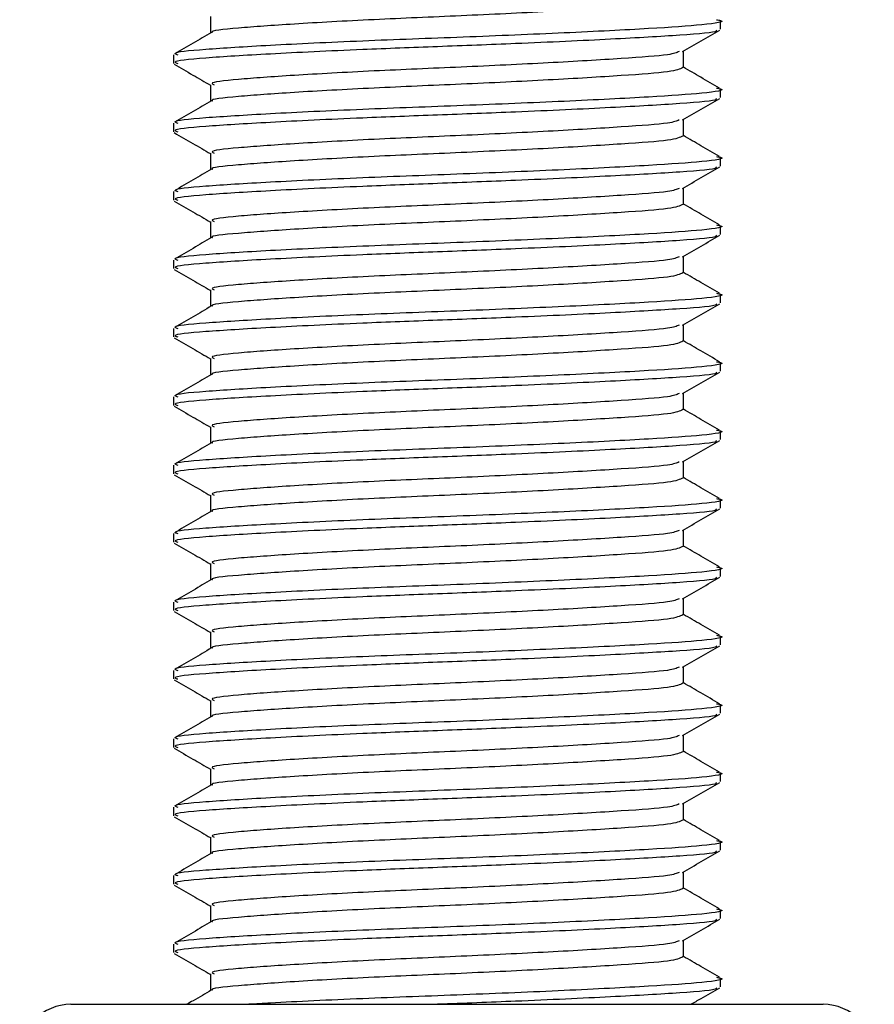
# Model space of a CAD drawing. Header units: millimetres. Extents: x 0 to 420, y 0 to 297.
# Tile 57 of 62: x 348.96 to 350.77, y 187.2 to 189.29. Entities that reach past the tile are written whole.
import ezdxf

# ---------------------------------------------------------------- set-up
doc = ezdxf.new("R2010")
doc.units = ezdxf.units.MM

msp = doc.modelspace()

# ---------------------------------------------------------------- linework, layer by layer
at = {"color": 7, "linetype": 'Continuous', "lineweight": 25}
for p, q in [((349.36356, 189.29859), (349.36356, 189.26325)), ((350.44652, 189.27133), (350.44652, 189.28951)), ((349.28498, 189.21692), (349.28498, 189.19877)), ((350.36793, 189.1897), (350.36793, 189.22498)), ((349.36356, 189.1534), (349.36356, 189.11806)), ((350.44652, 189.12613), (350.44652, 189.14432)), ((349.28498, 189.07173), (349.28498, 189.05358)), ((350.36793, 189.0445), (350.36793, 189.07978)), ((349.36356, 189.00821), (349.36356, 188.97287)), ((350.44652, 188.98094), (350.44652, 188.99912)), ((349.28498, 188.92654), (349.28498, 188.90839)), ((350.36793, 188.89931), (350.36793, 188.93459)), ((349.36356, 188.86301), (349.36356, 188.82767)), ((350.44652, 188.83575), (350.44652, 188.85393)), ((350.36793, 188.75412), (350.36793, 188.7894)), ((349.28498, 188.78134), (349.28498, 188.76319)), ((349.36356, 188.71782), (349.36356, 188.68248)), ((350.44652, 188.69056), (350.44652, 188.70874)), ((350.36793, 188.60893), (350.36793, 188.64421)), ((349.28498, 188.63615), (349.28498, 188.618)), ((349.36356, 188.57263), (349.36356, 188.53729)), ((350.44652, 188.54536), (350.44652, 188.56355)), ((350.36793, 188.46373), (350.36793, 188.49901)), ((349.28498, 188.49096), (349.28498, 188.47281)), ((349.36356, 188.42744), (349.36356, 188.3921)), ((350.44652, 188.40017), (350.44652, 188.41835)), ((350.36793, 188.31854), (350.36793, 188.35382)), ((349.28498, 188.34577), (349.28498, 188.32762)), ((349.36356, 188.28224), (349.36356, 188.2469)), ((350.44652, 188.25498), (350.44652, 188.27316)), ((350.36793, 188.17335), (350.36793, 188.20863)), ((349.28498, 188.20057), (349.28498, 188.18242)), ((349.36356, 188.13705), (349.36356, 188.10171)), ((350.44652, 188.10979), (350.44652, 188.12797)), ((350.36793, 188.02816), (350.36793, 188.06344)), ((349.28498, 188.05538), (349.28498, 188.03723)), ((349.36356, 187.99186), (349.36356, 187.95652)), ((350.44652, 187.96459), (350.44652, 187.98278)), ((350.36793, 187.88296), (350.36793, 187.91824)), ((349.28498, 187.91019), (349.28498, 187.89204)), ((349.36356, 187.84667), (349.36356, 187.81133)), ((350.44652, 187.8194), (350.44652, 187.83758)), ((350.36793, 187.73777), (350.36793, 187.77305)), ((349.28498, 187.765), (349.28498, 187.74685)), ((349.36356, 187.70147), (349.36356, 187.66613)), ((350.44652, 187.67421), (350.44652, 187.69239)), ((349.28498, 187.6198), (349.28498, 187.60165)), ((350.36793, 187.59258), (350.36793, 187.62786)), ((349.36356, 187.55628), (349.36356, 187.52094)), ((350.44652, 187.52902), (350.44652, 187.5472)), ((349.28498, 187.47461), (349.28498, 187.45646)), ((350.36793, 187.44739), (350.36793, 187.48267)), ((349.36356, 187.41109), (349.36356, 187.37575)), ((350.44652, 187.38382), (350.44652, 187.40201)), ((349.28498, 187.32942), (349.28498, 187.31127)), ((350.36793, 187.30219), (350.36793, 187.33747)), ((349.36356, 187.2659), (349.36356, 187.23056)), ((350.44652, 187.23863), (350.44652, 187.25681)), ((349.06719, 187.20152), (350.66431, 187.20152))]:
    msp.add_line(p, q, dxfattribs=at)
for centre, start, end in [((349.06719, 187.09262), 90, 180), ((350.66431, 187.09262), 0, 90)]:
    msp.add_arc(centre, 0.10889, start, end, dxfattribs=at)
for points, knots in [([(350.36661, 189.3349), (350.36045, 189.33187), (350.34815, 189.32582), (350.24208, 189.31803), (350.08679, 189.30867), (349.89776, 189.29967), (349.70517, 189.29165), (349.53355, 189.28208), (349.41769, 189.27358), (349.36157, 189.26792), (349.3673, 189.26475), (349.36756, 189.26461)], [0, 0, 0, 0, 0.1221089, 0.2440673, 0.3708443, 0.4965099, 0.6189414, 0.7463142, 0.8703081, 0.994178, 1, 1, 1, 1]), ([(350.43815, 189.2915), (350.44127, 189.29096), (350.46158, 189.28742), (350.41657, 189.2805), (350.30335, 189.27267), (350.12073, 189.26329), (349.90297, 189.25429), (349.67985, 189.24628), (349.48216, 189.2367), (349.34544, 189.22822), (349.28017, 189.2218), (349.2914, 189.21784), (349.29401, 189.21692)], [0, 0, 0, 0, 0.0217297, 0.1414261, 0.2565525, 0.3762225, 0.4948447, 0.6104172, 0.7306489, 0.8476948, 0.9646236, 1, 1, 1, 1]), ([(349.36588, 189.26459), (349.35274, 189.25698), (349.32645, 189.24175), (349.30016, 189.22654), (349.28702, 189.21893)], [0, 0, 0, 0, 0.4999039, 1, 1, 1, 1]), ([(350.43659, 189.26948), (350.43761, 189.26869), (350.44256, 189.26487), (350.36786, 189.25853), (350.22128, 189.25009), (350.03222, 189.24125), (349.84709, 189.23428), (349.66383, 189.22732), (349.4821, 189.21856), (349.34546, 189.21007), (349.28017, 189.20365), (349.2914, 189.19969), (349.29401, 189.19877)], [0, 0, 0, 0, 0.0318208, 0.1550726, 0.2780795, 0.40465, 0.4988, 0.5899648, 0.7165084, 0.839699, 0.9627664, 1, 1, 1, 1]), ([(350.36594, 189.22382), (350.37908, 189.23144), (350.40537, 189.24667), (350.43167, 189.26189), (350.44482, 189.2695)], [0, 0, 0, 0, 0.4998993, 1, 1, 1, 1]), ([(350.3588, 189.2239), (350.35364, 189.2216), (350.34173, 189.21628), (350.24149, 189.20914), (350.08694, 189.19977), (349.89775, 189.19077), (349.70505, 189.18276), (349.53406, 189.17318), (349.41585, 189.1647), (349.35942, 189.15828), (349.36912, 189.15432), (349.37137, 189.1534)], [0, 0, 0, 0, 0.0928513, 0.2144969, 0.3409489, 0.4662923, 0.5884099, 0.7154561, 0.8391321, 0.9626844, 1, 1, 1, 1]), ([(349.28668, 189.1969), (349.29983, 189.18929), (349.32546, 189.17446), (349.35108, 189.15961), (349.36356, 189.15238)], [0, 0, 0, 0, 0.5130376, 1, 1, 1, 1]), ([(350.36661, 189.18971), (350.36045, 189.18668), (350.34815, 189.18062), (350.24208, 189.17284), (350.08679, 189.16348), (349.89776, 189.15447), (349.70517, 189.14646), (349.53355, 189.13689), (349.41769, 189.12839), (349.36157, 189.12273), (349.3673, 189.11956), (349.36756, 189.11942)], [0, 0, 0, 0, 0.1221089, 0.2440673, 0.3708443, 0.4965099, 0.6189414, 0.7463142, 0.8703081, 0.994178, 1, 1, 1, 1]), ([(350.44448, 189.14633), (350.43133, 189.15394), (350.40581, 189.16871), (350.3803, 189.18349), (350.36793, 189.19066)], [0, 0, 0, 0, 0.5152084, 1, 1, 1, 1]), ([(350.43815, 189.14631), (350.44127, 189.14577), (350.46158, 189.14223), (350.41657, 189.1353), (350.30335, 189.12748), (350.12073, 189.1181), (349.90297, 189.1091), (349.67985, 189.10109), (349.48216, 189.09151), (349.34544, 189.08303), (349.28017, 189.07661), (349.2914, 189.07265), (349.29401, 189.07173)], [0, 0, 0, 0, 0.0217297, 0.1414261, 0.2565525, 0.3762225, 0.4948447, 0.6104172, 0.7306489, 0.8476948, 0.9646236, 1, 1, 1, 1]), ([(350.43659, 189.12429), (350.43761, 189.1235), (350.44256, 189.11967), (350.36786, 189.11334), (350.22128, 189.1049), (350.03222, 189.09606), (349.84709, 189.08909), (349.66383, 189.08213), (349.4821, 189.07337), (349.34546, 189.06488), (349.28017, 189.05846), (349.2914, 189.0545), (349.29401, 189.05358)], [0, 0, 0, 0, 0.0318208, 0.1550726, 0.2780795, 0.40465, 0.4988, 0.5899648, 0.7165084, 0.839699, 0.9627664, 1, 1, 1, 1]), ([(350.36594, 189.07863), (350.37908, 189.08625), (350.40537, 189.10148), (350.43167, 189.1167), (350.44482, 189.12431)], [0, 0, 0, 0, 0.4998993, 1, 1, 1, 1]), ([(349.36588, 189.1194), (349.35274, 189.11179), (349.32645, 189.09656), (349.30016, 189.08134), (349.28702, 189.07373)], [0, 0, 0, 0, 0.4999039, 1, 1, 1, 1]), ([(350.3588, 189.07871), (350.35364, 189.07641), (350.34173, 189.07109), (350.24149, 189.06395), (350.08694, 189.05458), (349.89775, 189.04558), (349.70505, 189.03757), (349.53406, 189.02799), (349.41585, 189.01951), (349.35942, 189.01309), (349.36912, 189.00913), (349.37137, 189.00821)], [0, 0, 0, 0, 0.0928513, 0.2144969, 0.3409489, 0.4662923, 0.5884099, 0.7154561, 0.8391321, 0.9626844, 1, 1, 1, 1]), ([(349.28668, 189.05171), (349.29983, 189.0441), (349.32546, 189.02926), (349.35108, 189.01442), (349.36356, 189.00719)], [0, 0, 0, 0, 0.5130376, 1, 1, 1, 1]), ([(350.36661, 189.04451), (350.36045, 189.04149), (350.34815, 189.03543), (350.24208, 189.02764), (350.08679, 189.01828), (349.89776, 189.00928), (349.70517, 189.00127), (349.53355, 188.9917), (349.41769, 188.98319), (349.36157, 188.97753), (349.3673, 188.97437), (349.36756, 188.97422)], [0, 0, 0, 0, 0.1221089, 0.2440673, 0.3708443, 0.4965099, 0.6189414, 0.7463142, 0.8703081, 0.994178, 1, 1, 1, 1]), ([(350.44448, 189.00114), (350.43133, 189.00875), (350.40581, 189.02352), (350.3803, 189.0383), (350.36793, 189.04546)], [0, 0, 0, 0, 0.5152084, 1, 1, 1, 1]), ([(350.43815, 189.00112), (350.44127, 189.00058), (350.46158, 188.99704), (350.41657, 188.99011), (350.30335, 188.98229), (350.12073, 188.97291), (349.90297, 188.96391), (349.67985, 188.9559), (349.48216, 188.94632), (349.34544, 188.93784), (349.28017, 188.93142), (349.2914, 188.92746), (349.29401, 188.92654)], [0, 0, 0, 0, 0.0217297, 0.1414261, 0.2565525, 0.3762225, 0.4948447, 0.6104172, 0.7306489, 0.8476948, 0.9646236, 1, 1, 1, 1]), ([(350.43659, 188.97909), (350.43761, 188.97831), (350.44256, 188.97448), (350.36786, 188.96815), (350.22128, 188.95971), (350.03222, 188.95087), (349.84709, 188.94389), (349.66383, 188.93694), (349.4821, 188.92818), (349.34546, 188.91968), (349.28017, 188.91327), (349.2914, 188.90931), (349.29401, 188.90839)], [0, 0, 0, 0, 0.03182081, 0.15507259, 0.27807947, 0.40465, 0.49880004, 0.58996479, 0.71650844, 0.83969902, 0.96276642, 1, 1, 1, 1]), ([(350.36594, 188.93344), (350.37908, 188.94105), (350.40537, 188.95628), (350.43167, 188.9715), (350.44482, 188.97912)], [0, 0, 0, 0, 0.4998993, 1, 1, 1, 1]), ([(349.36588, 188.97421), (349.35274, 188.96659), (349.32645, 188.95137), (349.30016, 188.93615), (349.28702, 188.92854)], [0, 0, 0, 0, 0.4999039, 1, 1, 1, 1]), ([(350.3588, 188.93352), (350.35364, 188.93121), (350.34173, 188.9259), (350.24149, 188.91876), (350.08694, 188.90939), (349.89775, 188.90039), (349.70505, 188.89238), (349.53406, 188.8828), (349.41585, 188.87431), (349.35942, 188.8679), (349.36912, 188.86394), (349.37137, 188.86302)], [0, 0, 0, 0, 0.09285129, 0.21449693, 0.34094888, 0.46629235, 0.5884099, 0.71545608, 0.83913214, 0.9626844, 1, 1, 1, 1]), ([(349.28668, 188.90652), (349.29983, 188.89891), (349.32546, 188.88407), (349.35108, 188.86922), (349.36356, 188.862)], [0, 0, 0, 0, 0.5130376, 1, 1, 1, 1]), ([(350.36661, 188.89932), (350.36045, 188.89629), (350.34815, 188.89024), (350.24208, 188.88245), (350.08679, 188.87309), (349.89776, 188.86409), (349.70517, 188.85608), (349.53355, 188.8465), (349.41769, 188.838), (349.36157, 188.83234), (349.3673, 188.82917), (349.36756, 188.82903)], [0, 0, 0, 0, 0.1221089, 0.2440673, 0.3708443, 0.4965099, 0.6189414, 0.7463142, 0.8703081, 0.994178, 1, 1, 1, 1]), ([(350.44448, 188.85594), (350.43133, 188.86355), (350.40581, 188.87833), (350.3803, 188.89311), (350.36793, 188.90027)], [0, 0, 0, 0, 0.5152084, 1, 1, 1, 1]), ([(350.43815, 188.85593), (350.44127, 188.85538), (350.46158, 188.85184), (350.41657, 188.84492), (350.30335, 188.83709), (350.12073, 188.82772), (349.90297, 188.81872), (349.67985, 188.81071), (349.48216, 188.80113), (349.34544, 188.79264), (349.28017, 188.78622), (349.2914, 188.78226), (349.29401, 188.78134)], [0, 0, 0, 0, 0.0217297, 0.1414261, 0.2565525, 0.3762225, 0.4948447, 0.6104172, 0.7306489, 0.8476948, 0.9646236, 1, 1, 1, 1]), ([(350.43659, 188.8339), (350.43761, 188.83312), (350.44256, 188.82929), (350.36786, 188.82295), (350.22128, 188.81451), (350.03222, 188.80567), (349.84709, 188.7987), (349.66383, 188.79174), (349.4821, 188.78299), (349.34546, 188.77449), (349.28017, 188.76808), (349.2914, 188.76411), (349.29401, 188.76319)], [0, 0, 0, 0, 0.03182081, 0.15507259, 0.27807947, 0.40465, 0.49880004, 0.58996479, 0.71650844, 0.83969902, 0.96276642, 1, 1, 1, 1]), ([(350.36594, 188.78825), (350.37908, 188.79586), (350.40537, 188.81109), (350.43167, 188.82631), (350.44482, 188.83392)], [0, 0, 0, 0, 0.4998993, 1, 1, 1, 1]), ([(349.36588, 188.82901), (349.35274, 188.8214), (349.32645, 188.80618), (349.30016, 188.79096), (349.28702, 188.78335)], [0, 0, 0, 0, 0.4999039, 1, 1, 1, 1]), ([(350.3588, 188.78832), (350.35364, 188.78602), (350.34173, 188.78071), (350.24149, 188.77357), (350.08694, 188.7642), (349.89775, 188.75519), (349.70505, 188.74718), (349.53406, 188.73761), (349.41585, 188.72912), (349.35942, 188.7227), (349.36912, 188.71874), (349.37137, 188.71783)], [0, 0, 0, 0, 0.0928513, 0.2144969, 0.3409489, 0.4662923, 0.5884099, 0.7154561, 0.8391321, 0.9626844, 1, 1, 1, 1]), ([(349.28668, 188.76133), (349.29983, 188.75371), (349.32546, 188.73888), (349.35108, 188.72403), (349.36356, 188.7168)], [0, 0, 0, 0, 0.5130376, 1, 1, 1, 1]), ([(350.36661, 188.75413), (350.36045, 188.7511), (350.34815, 188.74505), (350.24208, 188.73726), (350.08679, 188.7279), (349.89776, 188.7189), (349.70517, 188.71088), (349.53355, 188.70131), (349.41769, 188.69281), (349.36157, 188.68715), (349.3673, 188.68398), (349.36756, 188.68384)], [0, 0, 0, 0, 0.1221089, 0.2440673, 0.3708443, 0.4965099, 0.6189414, 0.7463142, 0.8703081, 0.994178, 1, 1, 1, 1]), ([(350.44448, 188.71075), (350.43133, 188.71836), (350.40581, 188.73313), (350.3803, 188.74791), (350.36793, 188.75508)], [0, 0, 0, 0, 0.51520836, 1, 1, 1, 1]), ([(350.43815, 188.71073), (350.44127, 188.71019), (350.46158, 188.70665), (350.41657, 188.69973), (350.30335, 188.6919), (350.12073, 188.68252), (349.90297, 188.67352), (349.67985, 188.66551), (349.48216, 188.65593), (349.34544, 188.64745), (349.28017, 188.64103), (349.2914, 188.63707), (349.29401, 188.63615)], [0, 0, 0, 0, 0.0217297, 0.1414261, 0.2565525, 0.3762225, 0.4948447, 0.6104172, 0.7306489, 0.8476948, 0.9646236, 1, 1, 1, 1]), ([(350.43659, 188.68871), (350.43761, 188.68792), (350.44256, 188.6841), (350.36786, 188.67776), (350.22128, 188.66932), (350.03222, 188.66048), (349.84709, 188.65351), (349.66383, 188.64655), (349.4821, 188.63779), (349.34546, 188.6293), (349.28017, 188.62288), (349.2914, 188.61892), (349.29401, 188.618)], [0, 0, 0, 0, 0.03182081, 0.15507259, 0.27807947, 0.40465, 0.49880004, 0.58996479, 0.71650844, 0.83969902, 0.96276642, 1, 1, 1, 1]), ([(350.36594, 188.64305), (350.37908, 188.65067), (350.40537, 188.6659), (350.43167, 188.68112), (350.44482, 188.68873)], [0, 0, 0, 0, 0.4998993, 1, 1, 1, 1]), ([(349.36588, 188.68382), (349.35274, 188.67621), (349.32645, 188.66098), (349.30016, 188.64577), (349.28702, 188.63816)], [0, 0, 0, 0, 0.49990393, 1, 1, 1, 1]), ([(350.3588, 188.64313), (350.35364, 188.64083), (350.34173, 188.63551), (350.24149, 188.62837), (350.08694, 188.619), (349.89775, 188.61), (349.70505, 188.60199), (349.53406, 188.59241), (349.41585, 188.58393), (349.35942, 188.57751), (349.36912, 188.57355), (349.37137, 188.57263)], [0, 0, 0, 0, 0.0928513, 0.2144969, 0.3409489, 0.4662923, 0.5884099, 0.7154561, 0.8391321, 0.9626844, 1, 1, 1, 1]), ([(349.28668, 188.61613), (349.29983, 188.60852), (349.32546, 188.59369), (349.35108, 188.57884), (349.36356, 188.57161)], [0, 0, 0, 0, 0.5130376, 1, 1, 1, 1]), ([(350.36661, 188.60894), (350.36045, 188.60591), (350.34815, 188.59985), (350.24208, 188.59207), (350.08679, 188.58271), (349.89776, 188.5737), (349.70517, 188.56569), (349.53355, 188.55612), (349.41769, 188.54762), (349.36157, 188.54196), (349.3673, 188.53879), (349.36756, 188.53865)], [0, 0, 0, 0, 0.12210894, 0.24406727, 0.37084428, 0.49650994, 0.61894141, 0.74631417, 0.87030815, 0.994178, 1, 1, 1, 1]), ([(350.44448, 188.56556), (350.43133, 188.57317), (350.40581, 188.58794), (350.3803, 188.60272), (350.36793, 188.60989)], [0, 0, 0, 0, 0.5152084, 1, 1, 1, 1]), ([(350.43815, 188.56554), (350.44127, 188.565), (350.46158, 188.56146), (350.41657, 188.55453), (350.30335, 188.54671), (350.12073, 188.53733), (349.90297, 188.52833), (349.67985, 188.52032), (349.48216, 188.51074), (349.34544, 188.50226), (349.28017, 188.49584), (349.2914, 188.49188), (349.29401, 188.49096)], [0, 0, 0, 0, 0.0217297, 0.1414261, 0.2565525, 0.3762225, 0.4948447, 0.6104172, 0.7306489, 0.8476948, 0.9646236, 1, 1, 1, 1]), ([(349.36588, 188.53863), (349.35274, 188.53102), (349.32645, 188.51579), (349.30016, 188.50057), (349.28702, 188.49296)], [0, 0, 0, 0, 0.4999039, 1, 1, 1, 1]), ([(350.43659, 188.54352), (350.43761, 188.54273), (350.44256, 188.5389), (350.36786, 188.53257), (350.22128, 188.52413), (350.03222, 188.51529), (349.84709, 188.50832), (349.66383, 188.50136), (349.4821, 188.4926), (349.34546, 188.48411), (349.28017, 188.47769), (349.2914, 188.47373), (349.29401, 188.47281)], [0, 0, 0, 0, 0.0318208, 0.1550726, 0.2780795, 0.40465, 0.4988, 0.5899648, 0.7165084, 0.839699, 0.9627664, 1, 1, 1, 1]), ([(350.36594, 188.49786), (350.37908, 188.50548), (350.40537, 188.52071), (350.43167, 188.53593), (350.44482, 188.54354)], [0, 0, 0, 0, 0.4998993, 1, 1, 1, 1]), ([(350.3588, 188.49794), (350.35364, 188.49564), (350.34173, 188.49032), (350.24149, 188.48318), (350.08694, 188.47381), (349.89775, 188.46481), (349.70505, 188.4568), (349.53406, 188.44722), (349.41585, 188.43874), (349.35942, 188.43232), (349.36912, 188.42836), (349.37137, 188.42744)], [0, 0, 0, 0, 0.0928513, 0.2144969, 0.3409489, 0.4662923, 0.5884099, 0.7154561, 0.8391321, 0.9626844, 1, 1, 1, 1]), ([(349.28668, 188.47094), (349.29983, 188.46333), (349.32546, 188.44849), (349.35108, 188.43365), (349.36356, 188.42642)], [0, 0, 0, 0, 0.5130376, 1, 1, 1, 1]), ([(350.36661, 188.46374), (350.36045, 188.46071), (350.34815, 188.45466), (350.24208, 188.44687), (350.08679, 188.43751), (349.89776, 188.42851), (349.70517, 188.4205), (349.53355, 188.41093), (349.41769, 188.40242), (349.36157, 188.39676), (349.3673, 188.3936), (349.36756, 188.39345)], [0, 0, 0, 0, 0.12210894, 0.24406727, 0.37084428, 0.49650994, 0.61894141, 0.74631417, 0.87030815, 0.994178, 1, 1, 1, 1]), ([(350.44448, 188.42037), (350.43133, 188.42798), (350.40581, 188.44275), (350.3803, 188.45753), (350.36793, 188.46469)], [0, 0, 0, 0, 0.5152084, 1, 1, 1, 1]), ([(350.43815, 188.42035), (350.44127, 188.41981), (350.46158, 188.41627), (350.41657, 188.40934), (350.30335, 188.40151), (350.12073, 188.39214), (349.90297, 188.38314), (349.67985, 188.37513), (349.48216, 188.36555), (349.34544, 188.35706), (349.28017, 188.35065), (349.2914, 188.34669), (349.29401, 188.34577)], [0, 0, 0, 0, 0.0217297, 0.1414261, 0.2565525, 0.3762225, 0.4948447, 0.6104172, 0.7306489, 0.8476948, 0.9646236, 1, 1, 1, 1]), ([(349.36588, 188.39344), (349.35274, 188.38582), (349.32645, 188.3706), (349.30016, 188.35538), (349.28702, 188.34777)], [0, 0, 0, 0, 0.4999039, 1, 1, 1, 1]), ([(350.43659, 188.39832), (350.43761, 188.39754), (350.44256, 188.39371), (350.36786, 188.38737), (350.22128, 188.37894), (350.03222, 188.3701), (349.84709, 188.36312), (349.66383, 188.35617), (349.4821, 188.34741), (349.34546, 188.33891), (349.28017, 188.3325), (349.2914, 188.32854), (349.29401, 188.32762)], [0, 0, 0, 0, 0.0318208, 0.1550726, 0.2780795, 0.40465, 0.4988, 0.5899648, 0.7165084, 0.839699, 0.9627664, 1, 1, 1, 1]), ([(350.36594, 188.35267), (350.37908, 188.36028), (350.40537, 188.37551), (350.43167, 188.39073), (350.44482, 188.39834)], [0, 0, 0, 0, 0.4998993, 1, 1, 1, 1]), ([(350.3588, 188.35275), (350.35364, 188.35044), (350.34173, 188.34513), (350.24149, 188.33799), (350.08694, 188.32862), (349.89775, 188.31962), (349.70505, 188.31161), (349.53406, 188.30203), (349.41585, 188.29354), (349.35942, 188.28713), (349.36912, 188.28317), (349.37137, 188.28225)], [0, 0, 0, 0, 0.0928513, 0.2144969, 0.3409489, 0.4662923, 0.5884099, 0.7154561, 0.8391321, 0.9626844, 1, 1, 1, 1]), ([(349.28668, 188.32575), (349.29983, 188.31814), (349.32546, 188.3033), (349.35108, 188.28845), (349.36356, 188.28123)], [0, 0, 0, 0, 0.5130376, 1, 1, 1, 1]), ([(350.36661, 188.31855), (350.36045, 188.31552), (350.34815, 188.30947), (350.24208, 188.30168), (350.08679, 188.29232), (349.89776, 188.28332), (349.70517, 188.27531), (349.53355, 188.26573), (349.41769, 188.25723), (349.36157, 188.25157), (349.3673, 188.2484), (349.36756, 188.24826)], [0, 0, 0, 0, 0.12210894, 0.24406727, 0.37084428, 0.49650994, 0.61894141, 0.74631417, 0.87030815, 0.994178, 1, 1, 1, 1]), ([(350.44448, 188.27517), (350.43133, 188.28278), (350.40581, 188.29756), (350.3803, 188.31234), (350.36793, 188.3195)], [0, 0, 0, 0, 0.5152084, 1, 1, 1, 1]), ([(350.43815, 188.27516), (350.44127, 188.27461), (350.46158, 188.27107), (350.41657, 188.26415), (350.30335, 188.25632), (350.12073, 188.24695), (349.90297, 188.23795), (349.67985, 188.22993), (349.48216, 188.22036), (349.34544, 188.21187), (349.28017, 188.20545), (349.2914, 188.20149), (349.29401, 188.20057)], [0, 0, 0, 0, 0.0217297, 0.1414261, 0.2565525, 0.3762225, 0.4948447, 0.6104172, 0.7306489, 0.8476948, 0.9646236, 1, 1, 1, 1]), ([(349.36588, 188.24824), (349.35274, 188.24063), (349.32645, 188.22541), (349.30016, 188.21019), (349.28702, 188.20258)], [0, 0, 0, 0, 0.4999039, 1, 1, 1, 1]), ([(350.43659, 188.25313), (350.43761, 188.25235), (350.44256, 188.24852), (350.36786, 188.24218), (350.22128, 188.23374), (350.03222, 188.2249), (349.84709, 188.21793), (349.66383, 188.21097), (349.4821, 188.20222), (349.34546, 188.19372), (349.28017, 188.18731), (349.2914, 188.18334), (349.29401, 188.18242)], [0, 0, 0, 0, 0.0318208, 0.1550726, 0.2780795, 0.40465, 0.4988, 0.5899648, 0.7165084, 0.839699, 0.9627664, 1, 1, 1, 1]), ([(350.36594, 188.20748), (350.37908, 188.21509), (350.40537, 188.23032), (350.43167, 188.24554), (350.44482, 188.25315)], [0, 0, 0, 0, 0.49989925, 1, 1, 1, 1]), ([(350.3588, 188.20755), (350.35364, 188.20525), (350.34173, 188.19994), (350.24149, 188.1928), (350.08694, 188.18343), (349.89775, 188.17442), (349.70505, 188.16641), (349.53406, 188.15684), (349.41585, 188.14835), (349.35942, 188.14193), (349.36912, 188.13797), (349.37137, 188.13706)], [0, 0, 0, 0, 0.0928513, 0.2144969, 0.3409489, 0.4662923, 0.5884099, 0.7154561, 0.8391321, 0.9626844, 1, 1, 1, 1]), ([(349.28668, 188.18056), (349.29983, 188.17294), (349.32546, 188.15811), (349.35108, 188.14326), (349.36356, 188.13603)], [0, 0, 0, 0, 0.5130376, 1, 1, 1, 1]), ([(350.36661, 188.17336), (350.36045, 188.17033), (350.34815, 188.16428), (350.24208, 188.15649), (350.08679, 188.14713), (349.89776, 188.13813), (349.70517, 188.13011), (349.53355, 188.12054), (349.41769, 188.11204), (349.36157, 188.10638), (349.3673, 188.10321), (349.36756, 188.10307)], [0, 0, 0, 0, 0.12210894, 0.24406727, 0.37084428, 0.49650994, 0.61894141, 0.74631417, 0.87030815, 0.994178, 1, 1, 1, 1]), ([(350.44448, 188.12998), (350.43133, 188.13759), (350.40581, 188.15236), (350.3803, 188.16714), (350.36793, 188.17431)], [0, 0, 0, 0, 0.5152084, 1, 1, 1, 1]), ([(350.43815, 188.12996), (350.44127, 188.12942), (350.46158, 188.12588), (350.41657, 188.11896), (350.30335, 188.11113), (350.12073, 188.10175), (349.90297, 188.09275), (349.67985, 188.08474), (349.48216, 188.07516), (349.34544, 188.06668), (349.28017, 188.06026), (349.2914, 188.0563), (349.29401, 188.05538)], [0, 0, 0, 0, 0.0217297, 0.1414261, 0.2565525, 0.3762225, 0.4948447, 0.6104172, 0.7306489, 0.8476948, 0.9646236, 1, 1, 1, 1]), ([(349.36588, 188.10305), (349.35274, 188.09544), (349.32645, 188.08021), (349.30016, 188.065), (349.28702, 188.05739)], [0, 0, 0, 0, 0.4999039, 1, 1, 1, 1]), ([(350.43659, 188.10794), (350.43761, 188.10715), (350.44256, 188.10333), (350.36786, 188.09699), (350.22128, 188.08855), (350.03222, 188.07971), (349.84709, 188.07274), (349.66383, 188.06578), (349.4821, 188.05702), (349.34546, 188.04853), (349.28017, 188.04211), (349.2914, 188.03815), (349.29401, 188.03723)], [0, 0, 0, 0, 0.0318208, 0.1550726, 0.2780795, 0.40465, 0.4988, 0.5899648, 0.7165084, 0.839699, 0.9627664, 1, 1, 1, 1]), ([(350.36594, 188.06228), (350.37908, 188.0699), (350.40537, 188.08513), (350.43167, 188.10035), (350.44482, 188.10796)], [0, 0, 0, 0, 0.49989925, 1, 1, 1, 1]), ([(350.3588, 188.06236), (350.35364, 188.06006), (350.34173, 188.05474), (350.24149, 188.0476), (350.08694, 188.03823), (349.89775, 188.02923), (349.70505, 188.02122), (349.53406, 188.01164), (349.41585, 188.00316), (349.35942, 187.99674), (349.36912, 187.99278), (349.37137, 187.99186)], [0, 0, 0, 0, 0.09285129, 0.21449693, 0.34094888, 0.46629235, 0.5884099, 0.71545608, 0.83913214, 0.9626844, 1, 1, 1, 1]), ([(349.28668, 188.03536), (349.29983, 188.02775), (349.32546, 188.01291), (349.35108, 187.99807), (349.36356, 187.99084)], [0, 0, 0, 0, 0.5130376, 1, 1, 1, 1]), ([(350.36661, 188.02817), (350.36045, 188.02514), (350.34815, 188.01908), (350.24208, 188.0113), (350.08679, 188.00194), (349.89776, 187.99293), (349.70517, 187.98492), (349.53355, 187.97535), (349.41769, 187.96685), (349.36157, 187.96119), (349.3673, 187.95802), (349.36756, 187.95788)], [0, 0, 0, 0, 0.1221089, 0.2440673, 0.3708443, 0.4965099, 0.6189414, 0.7463142, 0.8703081, 0.994178, 1, 1, 1, 1]), ([(350.44448, 187.98479), (350.43133, 187.9924), (350.40581, 188.00717), (350.3803, 188.02195), (350.36793, 188.02911)], [0, 0, 0, 0, 0.5152084, 1, 1, 1, 1]), ([(350.43815, 187.98477), (350.44127, 187.98423), (350.46158, 187.98069), (350.41657, 187.97376), (350.30335, 187.96594), (350.12073, 187.95656), (349.90297, 187.94756), (349.67985, 187.93955), (349.48216, 187.92997), (349.34544, 187.92149), (349.28017, 187.91507), (349.2914, 187.91111), (349.29401, 187.91019)], [0, 0, 0, 0, 0.0217297, 0.1414261, 0.2565525, 0.3762225, 0.4948447, 0.6104172, 0.7306489, 0.8476948, 0.9646236, 1, 1, 1, 1]), ([(349.36588, 187.95786), (349.35274, 187.95025), (349.32645, 187.93502), (349.30016, 187.9198), (349.28702, 187.91219)], [0, 0, 0, 0, 0.4999039, 1, 1, 1, 1]), ([(350.43659, 187.96275), (350.43761, 187.96196), (350.44256, 187.95813), (350.36786, 187.9518), (350.22128, 187.94336), (350.03222, 187.93452), (349.84709, 187.92754), (349.66383, 187.92059), (349.4821, 187.91183), (349.34546, 187.90334), (349.28017, 187.89692), (349.2914, 187.89296), (349.29401, 187.89204)], [0, 0, 0, 0, 0.0318208, 0.1550726, 0.2780795, 0.40465, 0.4988, 0.5899648, 0.7165084, 0.839699, 0.9627664, 1, 1, 1, 1]), ([(350.36594, 187.91709), (350.37908, 187.92471), (350.40537, 187.93993), (350.43167, 187.95516), (350.44482, 187.96277)], [0, 0, 0, 0, 0.4998993, 1, 1, 1, 1]), ([(350.3588, 187.91717), (350.35364, 187.91487), (350.34173, 187.90955), (350.24149, 187.90241), (350.08694, 187.89304), (349.89775, 187.88404), (349.70505, 187.87603), (349.53406, 187.86645), (349.41585, 187.85797), (349.35942, 187.85155), (349.36912, 187.84759), (349.37137, 187.84667)], [0, 0, 0, 0, 0.09285129, 0.21449693, 0.34094888, 0.46629235, 0.5884099, 0.71545608, 0.83913214, 0.9626844, 1, 1, 1, 1]), ([(349.28668, 187.89017), (349.29983, 187.88256), (349.32546, 187.86772), (349.35108, 187.85288), (349.36356, 187.84565)], [0, 0, 0, 0, 0.5130376, 1, 1, 1, 1]), ([(350.36661, 187.88297), (350.36045, 187.87994), (350.34815, 187.87389), (350.24208, 187.8661), (350.08679, 187.85674), (349.89776, 187.84774), (349.70517, 187.83973), (349.53355, 187.83016), (349.41769, 187.82165), (349.36157, 187.81599), (349.3673, 187.81283), (349.36756, 187.81268)], [0, 0, 0, 0, 0.1221089, 0.2440673, 0.3708443, 0.4965099, 0.6189414, 0.7463142, 0.8703081, 0.994178, 1, 1, 1, 1]), ([(350.44448, 187.8396), (350.43133, 187.84721), (350.40581, 187.86198), (350.3803, 187.87676), (350.36793, 187.88392)], [0, 0, 0, 0, 0.5152084, 1, 1, 1, 1]), ([(350.43815, 187.83958), (350.44127, 187.83903), (350.46158, 187.8355), (350.41657, 187.82857), (350.30335, 187.82074), (350.12073, 187.81137), (349.90297, 187.80237), (349.67985, 187.79436), (349.48216, 187.78478), (349.34544, 187.77629), (349.28017, 187.76988), (349.2914, 187.76592), (349.29401, 187.765)], [0, 0, 0, 0, 0.0217297, 0.1414261, 0.2565525, 0.3762225, 0.4948447, 0.6104172, 0.7306489, 0.8476948, 0.9646236, 1, 1, 1, 1]), ([(349.36588, 187.81267), (349.35274, 187.80505), (349.32645, 187.78983), (349.30016, 187.77461), (349.28702, 187.767)], [0, 0, 0, 0, 0.4999039, 1, 1, 1, 1]), ([(350.43659, 187.81755), (350.43761, 187.81677), (350.44256, 187.81294), (350.36786, 187.8066), (350.22128, 187.79817), (350.03222, 187.78933), (349.84709, 187.78235), (349.66383, 187.7754), (349.4821, 187.76664), (349.34546, 187.75814), (349.28017, 187.75173), (349.2914, 187.74777), (349.29401, 187.74685)], [0, 0, 0, 0, 0.0318208, 0.1550726, 0.2780795, 0.40465, 0.4988, 0.5899648, 0.7165084, 0.839699, 0.9627664, 1, 1, 1, 1]), ([(350.36594, 187.7719), (350.37908, 187.77951), (350.40537, 187.79474), (350.43167, 187.80996), (350.44482, 187.81757)], [0, 0, 0, 0, 0.49989925, 1, 1, 1, 1]), ([(350.3588, 187.77197), (350.35364, 187.76967), (350.34173, 187.76436), (350.24149, 187.75722), (350.08694, 187.74785), (349.89775, 187.73885), (349.70505, 187.73084), (349.53406, 187.72126), (349.41585, 187.71277), (349.35942, 187.70636), (349.36912, 187.7024), (349.37137, 187.70148)], [0, 0, 0, 0, 0.0928513, 0.2144969, 0.3409489, 0.4662923, 0.5884099, 0.7154561, 0.8391321, 0.9626844, 1, 1, 1, 1]), ([(349.28668, 187.74498), (349.29983, 187.73737), (349.32546, 187.72253), (349.35108, 187.70768), (349.36356, 187.70046)], [0, 0, 0, 0, 0.5130376, 1, 1, 1, 1]), ([(350.36661, 187.73778), (350.36045, 187.73475), (350.34815, 187.7287), (350.24208, 187.72091), (350.08679, 187.71155), (349.89776, 187.70255), (349.70517, 187.69454), (349.53355, 187.68496), (349.41769, 187.67646), (349.36157, 187.6708), (349.3673, 187.66763), (349.36756, 187.66749)], [0, 0, 0, 0, 0.1221089, 0.2440673, 0.3708443, 0.4965099, 0.6189414, 0.7463142, 0.8703081, 0.994178, 1, 1, 1, 1]), ([(350.44448, 187.6944), (350.43133, 187.70201), (350.40581, 187.71679), (350.3803, 187.73156), (350.36793, 187.73873)], [0, 0, 0, 0, 0.5152084, 1, 1, 1, 1]), ([(350.43815, 187.69439), (350.44127, 187.69384), (350.46158, 187.6903), (350.41657, 187.68338), (350.30335, 187.67555), (350.12073, 187.66618), (349.90297, 187.65718), (349.67985, 187.64916), (349.48216, 187.63959), (349.34544, 187.6311), (349.28017, 187.62468), (349.2914, 187.62072), (349.29401, 187.6198)], [0, 0, 0, 0, 0.0217297, 0.1414261, 0.2565525, 0.3762225, 0.4948447, 0.6104172, 0.7306489, 0.8476948, 0.9646236, 1, 1, 1, 1]), ([(349.36588, 187.66747), (349.35274, 187.65986), (349.32645, 187.64464), (349.30016, 187.62942), (349.28702, 187.62181)], [0, 0, 0, 0, 0.4999039, 1, 1, 1, 1]), ([(350.43659, 187.67236), (350.43761, 187.67157), (350.44256, 187.66775), (350.36786, 187.66141), (350.22128, 187.65297), (350.03222, 187.64413), (349.84709, 187.63716), (349.66383, 187.6302), (349.4821, 187.62145), (349.34546, 187.61295), (349.28017, 187.60654), (349.2914, 187.60257), (349.29401, 187.60165)], [0, 0, 0, 0, 0.03182081, 0.15507259, 0.27807947, 0.40465, 0.49880004, 0.58996479, 0.71650844, 0.83969902, 0.96276642, 1, 1, 1, 1]), ([(350.36594, 187.62671), (350.37908, 187.63432), (350.40537, 187.64955), (350.43167, 187.66477), (350.44482, 187.67238)], [0, 0, 0, 0, 0.4998993, 1, 1, 1, 1]), ([(350.3588, 187.62678), (350.35364, 187.62448), (350.34173, 187.61916), (350.24149, 187.61203), (350.08694, 187.60265), (349.89775, 187.59365), (349.70505, 187.58564), (349.53406, 187.57607), (349.41585, 187.56758), (349.35942, 187.56116), (349.36912, 187.5572), (349.37137, 187.55629)], [0, 0, 0, 0, 0.0928513, 0.2144969, 0.3409489, 0.4662923, 0.5884099, 0.7154561, 0.8391321, 0.9626844, 1, 1, 1, 1]), ([(349.28668, 187.59979), (349.29983, 187.59217), (349.32546, 187.57734), (349.35108, 187.56249), (349.36356, 187.55526)], [0, 0, 0, 0, 0.5130376, 1, 1, 1, 1]), ([(350.36661, 187.59259), (350.36045, 187.58956), (350.34815, 187.58351), (350.24208, 187.57572), (350.08679, 187.56636), (349.89776, 187.55735), (349.70517, 187.54934), (349.53355, 187.53977), (349.41769, 187.53127), (349.36157, 187.52561), (349.3673, 187.52244), (349.36756, 187.5223)], [0, 0, 0, 0, 0.1221089, 0.2440673, 0.3708443, 0.4965099, 0.6189414, 0.7463142, 0.8703081, 0.994178, 1, 1, 1, 1]), ([(350.44448, 187.54921), (350.43133, 187.55682), (350.40581, 187.57159), (350.3803, 187.58637), (350.36793, 187.59354)], [0, 0, 0, 0, 0.5152084, 1, 1, 1, 1]), ([(350.43815, 187.54919), (350.44127, 187.54865), (350.46158, 187.54511), (350.41657, 187.53819), (350.30335, 187.53036), (350.12073, 187.52098), (349.90297, 187.51198), (349.67985, 187.50397), (349.48216, 187.49439), (349.34544, 187.48591), (349.28017, 187.47949), (349.2914, 187.47553), (349.29401, 187.47461)], [0, 0, 0, 0, 0.0217297, 0.1414261, 0.2565525, 0.3762225, 0.4948447, 0.6104172, 0.7306489, 0.8476948, 0.9646236, 1, 1, 1, 1]), ([(349.36588, 187.52228), (349.35274, 187.51467), (349.32645, 187.49944), (349.30016, 187.48423), (349.28702, 187.47662)], [0, 0, 0, 0, 0.4999039, 1, 1, 1, 1]), ([(350.43659, 187.52717), (350.43761, 187.52638), (350.44256, 187.52256), (350.36786, 187.51622), (350.22128, 187.50778), (350.03222, 187.49894), (349.84709, 187.49197), (349.66383, 187.48501), (349.4821, 187.47625), (349.34546, 187.46776), (349.28017, 187.46134), (349.2914, 187.45738), (349.29401, 187.45646)], [0, 0, 0, 0, 0.03182081, 0.15507259, 0.27807947, 0.40465, 0.49880004, 0.58996479, 0.71650844, 0.83969902, 0.96276642, 1, 1, 1, 1]), ([(350.36594, 187.48151), (350.37908, 187.48913), (350.40537, 187.50436), (350.43167, 187.51958), (350.44482, 187.52719)], [0, 0, 0, 0, 0.4998993, 1, 1, 1, 1]), ([(350.3588, 187.48159), (350.35364, 187.47929), (350.34173, 187.47397), (350.24149, 187.46683), (350.08694, 187.45746), (349.89775, 187.44846), (349.70505, 187.44045), (349.53406, 187.43087), (349.41585, 187.42239), (349.35942, 187.41597), (349.36912, 187.41201), (349.37137, 187.41109)], [0, 0, 0, 0, 0.0928513, 0.2144969, 0.3409489, 0.4662923, 0.5884099, 0.7154561, 0.8391321, 0.9626844, 1, 1, 1, 1]), ([(349.28668, 187.45459), (349.29983, 187.44698), (349.32546, 187.43214), (349.35108, 187.4173), (349.36356, 187.41007)], [0, 0, 0, 0, 0.5130376, 1, 1, 1, 1]), ([(350.36661, 187.4474), (350.36045, 187.44437), (350.34815, 187.43831), (350.24208, 187.43053), (350.08679, 187.42117), (349.89776, 187.41216), (349.70517, 187.40415), (349.53355, 187.39458), (349.41769, 187.38608), (349.36157, 187.38042), (349.3673, 187.37725), (349.36756, 187.37711)], [0, 0, 0, 0, 0.1221089, 0.2440673, 0.3708443, 0.4965099, 0.6189414, 0.7463142, 0.8703081, 0.994178, 1, 1, 1, 1]), ([(350.44448, 187.40402), (350.43133, 187.41163), (350.40581, 187.4264), (350.3803, 187.44118), (350.36793, 187.44834)], [0, 0, 0, 0, 0.5152084, 1, 1, 1, 1]), ([(350.43815, 187.404), (350.44127, 187.40346), (350.46158, 187.39992), (350.41657, 187.39299), (350.30335, 187.38517), (350.12073, 187.37579), (349.90297, 187.36679), (349.67985, 187.35878), (349.48216, 187.3492), (349.34544, 187.34072), (349.28017, 187.3343), (349.2914, 187.33034), (349.29401, 187.32942)], [0, 0, 0, 0, 0.0217297, 0.1414261, 0.2565525, 0.3762225, 0.4948447, 0.6104172, 0.7306489, 0.8476948, 0.9646236, 1, 1, 1, 1]), ([(349.36588, 187.37709), (349.35274, 187.36948), (349.32645, 187.35425), (349.30016, 187.33903), (349.28702, 187.33142)], [0, 0, 0, 0, 0.4999039, 1, 1, 1, 1]), ([(350.43659, 187.38197), (350.43761, 187.38119), (350.44256, 187.37736), (350.36786, 187.37103), (350.22128, 187.36259), (350.03222, 187.35375), (349.84709, 187.34677), (349.66383, 187.33982), (349.4821, 187.33106), (349.34546, 187.32257), (349.28017, 187.31615), (349.2914, 187.31219), (349.29401, 187.31127)], [0, 0, 0, 0, 0.03182081, 0.15507259, 0.27807947, 0.40465, 0.49880004, 0.58996479, 0.71650844, 0.83969902, 0.96276642, 1, 1, 1, 1]), ([(350.36594, 187.33632), (350.37908, 187.34393), (350.40537, 187.35916), (350.43167, 187.37439), (350.44482, 187.382)], [0, 0, 0, 0, 0.4998993, 1, 1, 1, 1]), ([(350.3588, 187.3364), (350.35364, 187.3341), (350.34173, 187.32878), (350.24149, 187.32164), (350.08694, 187.31227), (349.89775, 187.30327), (349.70505, 187.29526), (349.53406, 187.28568), (349.41585, 187.2772), (349.35942, 187.27078), (349.36912, 187.26682), (349.37137, 187.2659)], [0, 0, 0, 0, 0.0928513, 0.2144969, 0.3409489, 0.4662923, 0.5884099, 0.7154561, 0.8391321, 0.9626844, 1, 1, 1, 1]), ([(349.28668, 187.3094), (349.29983, 187.30179), (349.32546, 187.28695), (349.35108, 187.27211), (349.36356, 187.26488)], [0, 0, 0, 0, 0.5130376, 1, 1, 1, 1]), ([(350.36661, 187.3022), (350.36045, 187.29917), (350.34815, 187.29312), (350.24208, 187.28533), (350.08679, 187.27597), (349.89776, 187.26697), (349.70517, 187.25896), (349.53355, 187.24939), (349.41769, 187.24088), (349.36157, 187.23522), (349.3673, 187.23206), (349.36756, 187.23191)], [0, 0, 0, 0, 0.1221089, 0.2440673, 0.3708443, 0.4965099, 0.6189414, 0.7463142, 0.8703081, 0.994178, 1, 1, 1, 1]), ([(350.44448, 187.25883), (350.43133, 187.26644), (350.40581, 187.28121), (350.3803, 187.29599), (350.36793, 187.30315)], [0, 0, 0, 0, 0.5152084, 1, 1, 1, 1]), ([(350.43815, 187.25881), (350.44127, 187.25826), (350.46158, 187.25473), (350.41657, 187.2478), (350.30335, 187.23997), (350.12075, 187.2306), (349.90293, 187.2216), (349.67999, 187.21358), (349.52821, 187.20627), (349.45984, 187.20238), (349.44471, 187.20152)], [0, 0, 0, 0, 0.028412, 0.1849174, 0.3354474, 0.4919183, 0.6470191, 0.7981324, 0.9553377, 1, 1, 1, 1]), ([(349.36588, 187.2319), (349.35274, 187.22428), (349.33526, 187.21416), (349.31777, 187.20403), (349.31342, 187.20152)], [0, 0, 0, 0, 0.7515555, 1, 1, 1, 1]), ([(350.43659, 187.23678), (350.43761, 187.236), (350.44256, 187.23217), (350.36785, 187.22583), (350.22131, 187.2174), (350.03212, 187.20856), (349.90137, 187.20362), (349.8456, 187.20152)], [0, 0, 0, 0, 0.06379472, 0.3108913, 0.55749688, 0.81124692, 1, 1, 1, 1]), ([(350.38388, 187.20152), (350.39104, 187.20567), (350.41135, 187.21743), (350.43167, 187.22919), (350.44482, 187.2368)], [0, 0, 0, 0, 0.3526995, 1, 1, 1, 1])]:
    msp.add_open_spline(points, degree=3, knots=knots, dxfattribs=at)

doc.saveas('drawing.dxf')
